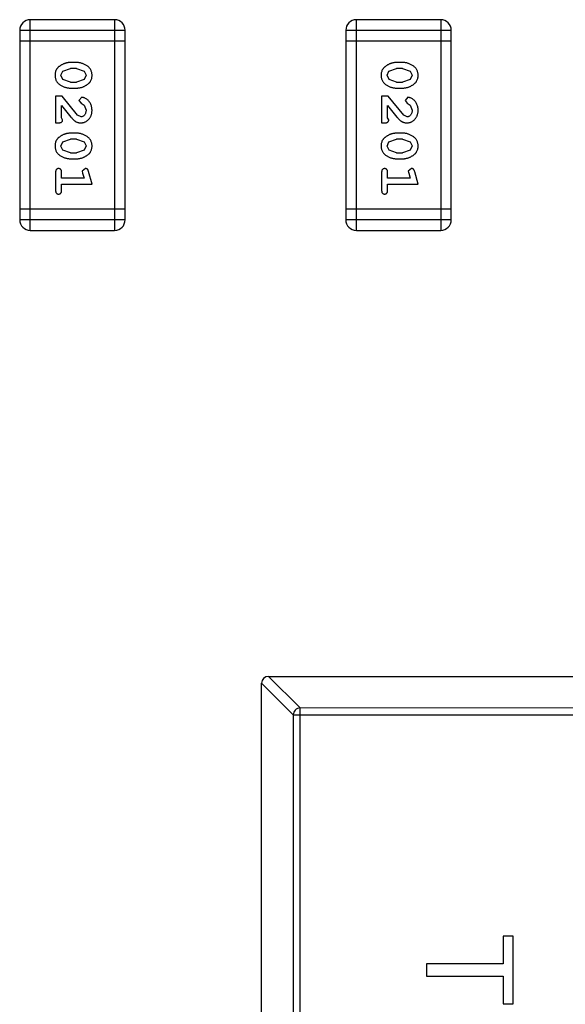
# Model space of a CAD drawing. Header units: inches. Extents: x -109 to 120, y -78 to 24.
# Tile 36 of 113: x 87.88 to 89.46, y -39.14 to -36.29. Entities that reach past the tile are written whole.
import ezdxf

# ---------------------------------------------------------------- set-up
doc = ezdxf.new("R2010")
doc.units = ezdxf.units.IN
doc.header["$LTSCALE"] = 1.21
doc.header["$MEASUREMENT"] = 0
doc.layers.add('X2_94A2_X0__-__X2_7F0E5149_X0_', color=7, linetype='CONTINUOUS')

msp = doc.modelspace()

# ---------------------------------------------------------------- linework, layer by layer
at = {"layer": 'X2_94A2_X0__-__X2_7F0E5149_X0_', "color": 6, "linetype": 'Continuous'}
for p, q in [((87.9139, -36.8978), (87.914, -36.2882)), ((88.1578, -36.2882), (87.914, -36.2882)), ((88.1578, -36.2882), (88.1578, -36.8978)), ((88.8566, -36.8979), (88.8567, -36.2883)), ((89.1005, -36.2883), (88.8567, -36.2883)), ((89.1005, -36.2883), (89.1005, -36.8979)), ((87.8835, -36.3187), (88.1883, -36.3187)), ((87.8835, -36.3187), (87.8835, -36.8673)), ((88.1883, -36.8674), (88.1883, -36.3187)), ((88.8262, -36.3187), (88.8261, -36.8674)), ((88.8262, -36.3187), (89.131, -36.3188)), ((89.1309, -36.8674), (89.131, -36.3188)), ((87.8835, -36.3492), (88.1883, -36.3492)), ((88.8262, -36.3492), (89.131, -36.3492)), ((88.0081, -36.4371), (88.0304, -36.4294)), ((88.0479, -36.4121), (88.0302, -36.4121)), ((88.0476, -36.4294), (88.0304, -36.4294)), ((88.0476, -36.4294), (88.0694, -36.4367)), ((88.0694, -36.4367), (88.0752, -36.449)), ((88.9508, -36.4371), (88.9731, -36.4295)), ((88.9906, -36.4122), (88.9728, -36.4122)), ((88.9903, -36.4295), (88.9731, -36.4295)), ((88.9903, -36.4295), (89.0121, -36.4367)), ((89.0121, -36.4367), (89.0179, -36.4491)), ((88.0028, -36.4492), (88.0081, -36.4371)), ((88.0086, -36.4615), (88.0028, -36.4492)), ((88.0304, -36.4687), (88.0086, -36.4615)), ((88.0699, -36.4612), (88.0476, -36.4687)), ((88.0752, -36.449), (88.0699, -36.4612)), ((88.9455, -36.4492), (88.9508, -36.4371)), ((88.9513, -36.4615), (88.9455, -36.4492)), ((88.9731, -36.4688), (88.9513, -36.4615)), ((89.0126, -36.4612), (88.9903, -36.4688)), ((89.0179, -36.4491), (89.0126, -36.4612)), ((88.0302, -36.486), (88.0479, -36.486)), ((88.0304, -36.4687), (88.0476, -36.4687)), ((88.9728, -36.4861), (88.9906, -36.4861)), ((88.9731, -36.4688), (88.9903, -36.4688)), ((88.006, -36.5096), (87.9871, -36.5096)), ((87.9871, -36.5096), (87.9871, -36.5867)), ((88.051, -36.5647), (88.006, -36.5096)), ((88.0632, -36.5128), (88.0548, -36.5216)), ((88.0548, -36.5216), (88.0613, -36.5301)), ((88.9487, -36.5097), (88.9298, -36.5097)), ((88.9298, -36.5097), (88.9298, -36.5868)), ((88.9937, -36.5647), (88.9487, -36.5097)), ((89.0059, -36.5128), (88.9974, -36.5217)), ((88.9974, -36.5217), (89.004, -36.5301)), ((88.0044, -36.5726), (88.0044, -36.5364)), ((88.0044, -36.5364), (88.0315, -36.57)), ((88.0613, -36.5301), (88.0698, -36.5351)), ((88.0698, -36.5351), (88.0752, -36.5499)), ((88.9471, -36.5726), (88.9471, -36.5364)), ((88.9471, -36.5364), (88.9741, -36.57)), ((89.004, -36.5301), (89.0125, -36.5351)), ((89.0125, -36.5351), (89.0179, -36.55)), ((88.0076, -36.5781), (88.0044, -36.5726)), ((88.0607, -36.5694), (88.051, -36.5647)), ((88.9502, -36.5781), (88.9471, -36.5726)), ((89.0034, -36.5695), (88.9937, -36.5647)), ((87.9871, -36.5867), (87.995, -36.5867)), ((88.9298, -36.5868), (88.9377, -36.5868)), ((88.0081, -36.6416), (88.0304, -36.6339)), ((88.0479, -36.6166), (88.0301, -36.6166)), ((88.0476, -36.6339), (88.0304, -36.6339)), ((88.0476, -36.6339), (88.0694, -36.6412)), ((88.9508, -36.6416), (88.9731, -36.634)), ((88.9906, -36.6167), (88.9728, -36.6167)), ((88.9903, -36.634), (88.9731, -36.634)), ((88.9903, -36.634), (89.0121, -36.6412)), ((88.0028, -36.6537), (88.0081, -36.6416)), ((88.0086, -36.666), (88.0028, -36.6537)), ((88.0694, -36.6412), (88.0752, -36.6535)), ((88.0752, -36.6535), (88.0699, -36.6657)), ((88.9455, -36.6538), (88.9508, -36.6416)), ((88.9513, -36.666), (88.9455, -36.6538)), ((89.0121, -36.6412), (89.0179, -36.6536)), ((89.0179, -36.6536), (89.0126, -36.6657)), ((88.0304, -36.6733), (88.0086, -36.666)), ((88.0301, -36.6906), (88.0479, -36.6906)), ((88.0304, -36.6733), (88.0476, -36.6733)), ((88.0699, -36.6657), (88.0476, -36.6733)), ((88.9731, -36.6733), (88.9513, -36.666)), ((88.9728, -36.6906), (88.9906, -36.6906)), ((88.9731, -36.6733), (88.9903, -36.6733)), ((89.0126, -36.6657), (88.9903, -36.6733)), ((88.0735, -36.7189), (88.0642, -36.7268)), ((89.0161, -36.7189), (89.0069, -36.7268)), ((87.9871, -36.7299), (87.9871, -36.7818)), ((88.0044, -36.7472), (88.0044, -36.7299)), ((88.0694, -36.7472), (88.0044, -36.7472)), ((88.0642, -36.7268), (88.0652, -36.7322)), ((88.0652, -36.7322), (88.0694, -36.7472)), ((88.0925, -36.7645), (88.0826, -36.7279)), ((88.9298, -36.7299), (88.9298, -36.7818)), ((88.9471, -36.7472), (88.9471, -36.7299)), ((89.0121, -36.7472), (88.9471, -36.7472)), ((89.0069, -36.7268), (89.0079, -36.7322)), ((89.0079, -36.7322), (89.0121, -36.7472)), ((89.0352, -36.7645), (89.0253, -36.728)), ((88.0044, -36.7645), (88.0925, -36.7645)), ((88.0044, -36.7818), (88.0044, -36.7645)), ((88.9471, -36.7645), (89.0352, -36.7645)), ((88.9471, -36.7818), (88.9471, -36.7645)), ((88.1883, -36.8369), (87.8835, -36.8369)), ((89.1309, -36.8369), (88.8261, -36.8369)), ((88.1883, -36.8674), (87.8835, -36.8673)), ((89.1309, -36.8674), (88.8261, -36.8674)), ((87.9139, -36.8978), (88.1578, -36.8978)), ((88.8566, -36.8979), (89.1005, -36.8979)), ((88.6024, -38.1883), (88.6939, -38.2797)), ((88.6027, -38.1883), (90.2627, -38.1884)), ((88.5826, -41.1683), (88.5827, -38.2083)), ((88.6742, -38.2994), (88.5827, -38.208)), ((88.6937, -41.0968), (88.6939, -38.2797)), ((90.1716, -38.2798), (88.6939, -38.2797)), ((88.6742, -38.2994), (88.674, -41.0771)), ((88.6742, -38.2994), (90.1913, -38.2995)), ((89.3099, -38.9399), (89.2811, -38.9399)), ((89.2811, -38.9399), (89.2811, -39.0201)), ((89.3099, -39.1354), (89.3099, -38.9399)), ((89.2811, -39.0201), (89.0599, -39.02)), ((89.0599, -39.02), (89.0599, -39.0553)), ((89.0599, -39.0553), (89.2811, -39.0553)), ((89.2811, -39.0553), (89.2811, -39.1354)), ((89.2811, -39.1354), (89.3099, -39.1354))]:
    msp.add_line(p, q, dxfattribs=at)
for centre, radius, start, end in [((87.914, -36.3187), 0.0305, 89.9964, 179.9964), ((88.1578, -36.3187), 0.0305, 359.9964, 89.9964), ((88.8567, -36.3187), 0.0305, 89.9964, 179.9964), ((89.1005, -36.3188), 0.0305, 359.9964, 89.9964), ((87.9139, -36.8673), 0.0305, 179.9964, 269.9964), ((88.1578, -36.8674), 0.0305, 269.9964, 359.9964), ((88.8566, -36.8674), 0.0305, 179.9964, 269.9964), ((89.1005, -36.8674), 0.0305, 269.9964, 359.9964), ((88.6027, -38.2083), 0.02, 89.9964, 179.9964)]:
    msp.add_arc(centre, radius, start, end, dxfattribs=at)
for points, knots in [([(88.0302, -36.4121), (88.0291, -36.4121), (88.027, -36.4122), (88.0238, -36.4125), (88.0207, -36.413), (88.0176, -36.4137), (88.0145, -36.4145), (88.0115, -36.4157), (88.0086, -36.4169), (88.0057, -36.4184), (88.0029, -36.42), (88.0004, -36.4216), (87.9981, -36.4232), (87.996, -36.4249), (87.9941, -36.4266), (87.9924, -36.4283), (87.991, -36.43), (87.9894, -36.4324), (87.9878, -36.4356), (87.9865, -36.4398), (87.9857, -36.4443), (87.9856, -36.4475), (87.9855, -36.4491)], [0, 0, 0, 0, 0.049886, 0.09882, 0.148132, 0.19689, 0.246038, 0.295176, 0.345305, 0.395692, 0.445312, 0.491875, 0.535813, 0.577009, 0.616081, 0.652689, 0.687585, 0.720206, 0.785062, 0.85223, 0.923759, 1, 1, 1, 1]), ([(88.0925, -36.4489), (88.0925, -36.4475), (88.0924, -36.4447), (88.0917, -36.4406), (88.0906, -36.4367), (88.089, -36.4332), (88.0869, -36.4299), (88.0844, -36.4268), (88.0814, -36.424), (88.0781, -36.4216), (88.0745, -36.4194), (88.0708, -36.4174), (88.0671, -36.4158), (88.0633, -36.4145), (88.0595, -36.4134), (88.0557, -36.4127), (88.0518, -36.4122), (88.0492, -36.4121), (88.0479, -36.4121)], [0, 0, 0, 0, 0.06692, 0.130834, 0.19258, 0.252759, 0.312631, 0.373411, 0.436359, 0.501894, 0.568244, 0.632472, 0.69556, 0.757163, 0.818592, 0.878885, 0.939235, 1, 1, 1, 1]), ([(88.9728, -36.4122), (88.9718, -36.4122), (88.9696, -36.4122), (88.9665, -36.4125), (88.9633, -36.413), (88.9602, -36.4137), (88.9572, -36.4146), (88.9542, -36.4157), (88.9512, -36.417), (88.9484, -36.4184), (88.9456, -36.42), (88.9431, -36.4216), (88.9408, -36.4233), (88.9387, -36.4249), (88.9368, -36.4266), (88.9351, -36.4283), (88.9337, -36.4301), (88.9321, -36.4324), (88.9305, -36.4356), (88.9292, -36.4398), (88.9284, -36.4444), (88.9283, -36.4476), (88.9282, -36.4492)], [0, 0, 0, 0, 0.049886, 0.09882, 0.148132, 0.19689, 0.246038, 0.295176, 0.345305, 0.395692, 0.445312, 0.491875, 0.535813, 0.577009, 0.616081, 0.652689, 0.687585, 0.720206, 0.785062, 0.85223, 0.923759, 1, 1, 1, 1]), ([(89.0352, -36.449), (89.0352, -36.4475), (89.0351, -36.4447), (89.0344, -36.4406), (89.0333, -36.4368), (89.0317, -36.4332), (89.0296, -36.4299), (89.0271, -36.4269), (89.0241, -36.4241), (89.0207, -36.4216), (89.0172, -36.4194), (89.0135, -36.4175), (89.0098, -36.4158), (89.006, -36.4145), (89.0022, -36.4134), (88.9984, -36.4127), (88.9945, -36.4122), (88.9919, -36.4122), (88.9906, -36.4122)], [0, 0, 0, 0, 0.06692, 0.130834, 0.19258, 0.252759, 0.312631, 0.373411, 0.436359, 0.501894, 0.568244, 0.632472, 0.69556, 0.757163, 0.818592, 0.878885, 0.939235, 1, 1, 1, 1]), ([(87.9855, -36.4491), (87.9856, -36.4506), (87.9857, -36.4534), (87.9864, -36.4575), (87.9875, -36.4613), (87.9891, -36.4649), (87.9911, -36.4682), (87.9936, -36.4713), (87.9966, -36.4741), (88, -36.4765), (88.0036, -36.4787), (88.0072, -36.4807), (88.0109, -36.4823), (88.0147, -36.4837), (88.0185, -36.4847), (88.0224, -36.4855), (88.0262, -36.486), (88.0289, -36.486), (88.0302, -36.486)], [0, 0, 0, 0, 0.067217, 0.131051, 0.19272, 0.252824, 0.312745, 0.373449, 0.436041, 0.501494, 0.567761, 0.632087, 0.695096, 0.757109, 0.817993, 0.878657, 0.939311, 1, 1, 1, 1]), ([(88.0479, -36.486), (88.049, -36.486), (88.0511, -36.486), (88.0543, -36.4857), (88.0574, -36.4852), (88.0605, -36.4845), (88.0636, -36.4836), (88.0666, -36.4825), (88.0696, -36.4812), (88.0725, -36.4797), (88.0752, -36.4781), (88.0777, -36.4764), (88.0801, -36.4748), (88.0822, -36.4731), (88.084, -36.4714), (88.0857, -36.4697), (88.0871, -36.468), (88.0887, -36.4656), (88.0903, -36.4624), (88.0916, -36.4582), (88.0924, -36.4537), (88.0925, -36.4505), (88.0925, -36.4489)], [0, 0, 0, 0, 0.049855, 0.099516, 0.148482, 0.19758, 0.246804, 0.296268, 0.346517, 0.397047, 0.446826, 0.49336, 0.537801, 0.579207, 0.617974, 0.654833, 0.689171, 0.722088, 0.786392, 0.853518, 0.924186, 1, 1, 1, 1]), ([(88.9282, -36.4492), (88.9283, -36.4506), (88.9283, -36.4535), (88.9291, -36.4575), (88.9302, -36.4614), (88.9318, -36.465), (88.9338, -36.4683), (88.9363, -36.4713), (88.9393, -36.4741), (88.9426, -36.4766), (88.9462, -36.4788), (88.9499, -36.4807), (88.9536, -36.4824), (88.9574, -36.4838), (88.9612, -36.4848), (88.965, -36.4856), (88.9689, -36.486), (88.9715, -36.4861), (88.9728, -36.4861)], [0, 0, 0, 0, 0.067217, 0.131051, 0.19272, 0.252824, 0.312745, 0.373449, 0.436041, 0.501494, 0.567761, 0.632087, 0.695096, 0.757109, 0.817993, 0.878657, 0.939311, 1, 1, 1, 1]), ([(88.9906, -36.4861), (88.9917, -36.4861), (88.9938, -36.486), (88.997, -36.4857), (89.0001, -36.4852), (89.0032, -36.4845), (89.0063, -36.4836), (89.0093, -36.4825), (89.0123, -36.4812), (89.0151, -36.4797), (89.0179, -36.4781), (89.0204, -36.4765), (89.0228, -36.4748), (89.0249, -36.4732), (89.0267, -36.4714), (89.0284, -36.4697), (89.0298, -36.468), (89.0313, -36.4656), (89.033, -36.4625), (89.0343, -36.4583), (89.0351, -36.4537), (89.0352, -36.4506), (89.0352, -36.449)], [0, 0, 0, 0, 0.049855, 0.099516, 0.148482, 0.19758, 0.246804, 0.296268, 0.346517, 0.397047, 0.446826, 0.49336, 0.537801, 0.579207, 0.617974, 0.654833, 0.689171, 0.722088, 0.786392, 0.853518, 0.924186, 1, 1, 1, 1]), ([(88.0925, -36.5501), (88.0925, -36.5484), (88.0923, -36.545), (88.0915, -36.5401), (88.09, -36.5353), (88.0881, -36.5308), (88.0856, -36.5267), (88.0828, -36.523), (88.0795, -36.5199), (88.0759, -36.5174), (88.0724, -36.5154), (88.0691, -36.5139), (88.066, -36.513), (88.0641, -36.5129), (88.0632, -36.5128)], [0, 0, 0, 0, 0.098286, 0.193983, 0.289056, 0.384352, 0.477435, 0.566197, 0.652355, 0.737986, 0.818188, 0.887401, 0.94802, 1, 1, 1, 1]), ([(89.0352, -36.5501), (89.0351, -36.5484), (89.035, -36.5451), (89.0342, -36.5401), (89.0327, -36.5354), (89.0308, -36.5309), (89.0283, -36.5267), (89.0254, -36.5231), (89.0222, -36.5199), (89.0186, -36.5174), (89.0151, -36.5155), (89.0117, -36.514), (89.0087, -36.5131), (89.0068, -36.5129), (89.0059, -36.5128)], [0, 0, 0, 0, 0.098286, 0.193983, 0.289056, 0.384352, 0.477435, 0.566197, 0.652355, 0.737986, 0.818188, 0.887401, 0.94802, 1, 1, 1, 1]), ([(88.0597, -36.5867), (88.0609, -36.5867), (88.0631, -36.5866), (88.0663, -36.5862), (88.0694, -36.5853), (88.0724, -36.5842), (88.0752, -36.5827), (88.0779, -36.581), (88.0805, -36.5789), (88.083, -36.5765), (88.0852, -36.5738), (88.0872, -36.571), (88.0888, -36.5679), (88.0902, -36.5647), (88.0912, -36.5613), (88.092, -36.5577), (88.0924, -36.5539), (88.0925, -36.5514), (88.0925, -36.5501)], [0, 0, 0, 0, 0.060981, 0.120256, 0.178148, 0.236115, 0.293993, 0.352864, 0.413358, 0.476056, 0.539296, 0.602396, 0.665116, 0.728325, 0.792919, 0.859317, 0.928302, 1, 1, 1, 1]), ([(88.0752, -36.5499), (88.0752, -36.5513), (88.0751, -36.554), (88.0742, -36.5578), (88.0729, -36.5612), (88.0709, -36.5641), (88.0687, -36.5664), (88.0662, -36.5682), (88.0635, -36.5692), (88.0616, -36.5694), (88.0607, -36.5694)], [0, 0, 0, 0, 0.156344, 0.299348, 0.4327, 0.561, 0.682299, 0.791883, 0.89611, 1, 1, 1, 1]), ([(89.0024, -36.5868), (89.0035, -36.5867), (89.0057, -36.5867), (89.009, -36.5862), (89.0121, -36.5854), (89.0151, -36.5843), (89.0179, -36.5828), (89.0206, -36.581), (89.0232, -36.5789), (89.0257, -36.5765), (89.0279, -36.5739), (89.0299, -36.571), (89.0315, -36.568), (89.0329, -36.5648), (89.0339, -36.5613), (89.0347, -36.5578), (89.0351, -36.554), (89.0352, -36.5514), (89.0352, -36.5501)], [0, 0, 0, 0, 0.060981, 0.120256, 0.178148, 0.236115, 0.293993, 0.352864, 0.413358, 0.476056, 0.539296, 0.602396, 0.665116, 0.728325, 0.792919, 0.859317, 0.928302, 1, 1, 1, 1]), ([(89.0179, -36.55), (89.0179, -36.5514), (89.0178, -36.5541), (89.0169, -36.5579), (89.0155, -36.5613), (89.0136, -36.5642), (89.0114, -36.5665), (89.0089, -36.5682), (89.0062, -36.5693), (89.0043, -36.5694), (89.0034, -36.5695)], [0, 0, 0, 0, 0.156344, 0.299348, 0.4327, 0.561, 0.682299, 0.791883, 0.89611, 1, 1, 1, 1]), ([(87.995, -36.5867), (87.996, -36.5867), (87.998, -36.5867), (88.0007, -36.5862), (88.003, -36.5856), (88.0047, -36.5845), (88.006, -36.5832), (88.0069, -36.5817), (88.0075, -36.5799), (88.0075, -36.5787), (88.0076, -36.5781)], [0, 0, 0, 0, 0.1844, 0.34094, 0.473574, 0.586824, 0.690029, 0.789175, 0.890445, 1, 1, 1, 1]), ([(88.0315, -36.57), (88.0322, -36.5708), (88.0337, -36.5725), (88.0359, -36.5749), (88.038, -36.577), (88.04, -36.5789), (88.0419, -36.5805), (88.0437, -36.5819), (88.0453, -36.583), (88.0474, -36.5841), (88.0499, -36.5852), (88.0531, -36.5861), (88.0564, -36.5866), (88.0586, -36.5867), (88.0597, -36.5867)], [0, 0, 0, 0, 0.103002, 0.197728, 0.285279, 0.365235, 0.437224, 0.502446, 0.560545, 0.611446, 0.707576, 0.80349, 0.900532, 1, 1, 1, 1]), ([(88.9377, -36.5868), (88.9387, -36.5868), (88.9407, -36.5867), (88.9434, -36.5863), (88.9457, -36.5856), (88.9474, -36.5845), (88.9487, -36.5832), (88.9496, -36.5817), (88.9502, -36.58), (88.9502, -36.5788), (88.9502, -36.5781)], [0, 0, 0, 0, 0.1844, 0.34094, 0.473574, 0.586824, 0.690029, 0.789175, 0.890445, 1, 1, 1, 1]), ([(88.9741, -36.57), (88.9749, -36.5709), (88.9764, -36.5726), (88.9786, -36.575), (88.9807, -36.5771), (88.9827, -36.5789), (88.9846, -36.5806), (88.9864, -36.5819), (88.988, -36.583), (88.99, -36.5841), (88.9926, -36.5852), (88.9958, -36.5861), (88.9991, -36.5867), (89.0013, -36.5867), (89.0024, -36.5868)], [0, 0, 0, 0, 0.103002, 0.197728, 0.285279, 0.365235, 0.437224, 0.502446, 0.560545, 0.611446, 0.707576, 0.80349, 0.900532, 1, 1, 1, 1]), ([(88.0301, -36.6166), (88.0291, -36.6166), (88.0269, -36.6167), (88.0238, -36.617), (88.0206, -36.6175), (88.0175, -36.6182), (88.0145, -36.619), (88.0115, -36.6202), (88.0085, -36.6214), (88.0057, -36.6229), (88.0029, -36.6245), (88.0004, -36.6261), (87.9981, -36.6278), (87.996, -36.6294), (87.9941, -36.6311), (87.9924, -36.6328), (87.991, -36.6345), (87.9894, -36.6369), (87.9878, -36.6401), (87.9865, -36.6443), (87.9857, -36.6488), (87.9856, -36.652), (87.9855, -36.6537)], [0, 0, 0, 0, 0.049886, 0.09882, 0.148132, 0.19689, 0.246038, 0.295176, 0.345305, 0.395692, 0.445312, 0.491875, 0.535813, 0.577009, 0.616081, 0.652689, 0.687585, 0.720206, 0.785062, 0.85223, 0.923759, 1, 1, 1, 1]), ([(88.0925, -36.6534), (88.0925, -36.652), (88.0924, -36.6492), (88.0917, -36.6451), (88.0906, -36.6413), (88.089, -36.6377), (88.0869, -36.6344), (88.0844, -36.6313), (88.0814, -36.6285), (88.078, -36.6261), (88.0745, -36.6239), (88.0708, -36.622), (88.0671, -36.6203), (88.0633, -36.619), (88.0595, -36.6179), (88.0557, -36.6172), (88.0518, -36.6167), (88.0492, -36.6166), (88.0479, -36.6166)], [0, 0, 0, 0, 0.06692, 0.130834, 0.19258, 0.252759, 0.312631, 0.373411, 0.436359, 0.501894, 0.568244, 0.632472, 0.69556, 0.757163, 0.818592, 0.878885, 0.939235, 1, 1, 1, 1]), ([(88.9728, -36.6167), (88.9718, -36.6167), (88.9696, -36.6167), (88.9665, -36.617), (88.9633, -36.6175), (88.9602, -36.6182), (88.9572, -36.6191), (88.9542, -36.6202), (88.9512, -36.6215), (88.9484, -36.623), (88.9456, -36.6245), (88.9431, -36.6261), (88.9408, -36.6278), (88.9387, -36.6294), (88.9368, -36.6311), (88.9351, -36.6328), (88.9337, -36.6346), (88.9321, -36.6369), (88.9305, -36.6401), (88.9292, -36.6443), (88.9284, -36.6489), (88.9283, -36.6521), (88.9282, -36.6537)], [0, 0, 0, 0, 0.049886, 0.09882, 0.148132, 0.19689, 0.246038, 0.295176, 0.345305, 0.395692, 0.445312, 0.491875, 0.535813, 0.577009, 0.616081, 0.652689, 0.687585, 0.720206, 0.785062, 0.85223, 0.923759, 1, 1, 1, 1]), ([(89.0352, -36.6535), (89.0352, -36.652), (89.0351, -36.6492), (89.0344, -36.6451), (89.0332, -36.6413), (89.0317, -36.6377), (89.0296, -36.6344), (89.0271, -36.6314), (89.0241, -36.6286), (89.0207, -36.6261), (89.0171, -36.6239), (89.0135, -36.622), (89.0098, -36.6203), (89.006, -36.619), (89.0022, -36.6179), (88.9984, -36.6172), (88.9945, -36.6168), (88.9919, -36.6167), (88.9906, -36.6167)], [0, 0, 0, 0, 0.06692, 0.130834, 0.19258, 0.252759, 0.312631, 0.373411, 0.436359, 0.501894, 0.568244, 0.632472, 0.69556, 0.757163, 0.818592, 0.878885, 0.939235, 1, 1, 1, 1]), ([(87.9855, -36.6537), (87.9856, -36.6551), (87.9856, -36.6579), (87.9864, -36.662), (87.9875, -36.6659), (87.9891, -36.6694), (87.9911, -36.6728), (87.9936, -36.6758), (87.9966, -36.6786), (87.9999, -36.6811), (88.0035, -36.6832), (88.0072, -36.6852), (88.0109, -36.6869), (88.0147, -36.6882), (88.0185, -36.6892), (88.0223, -36.69), (88.0262, -36.6905), (88.0288, -36.6905), (88.0301, -36.6906)], [0, 0, 0, 0, 0.067217, 0.131051, 0.19272, 0.252824, 0.312745, 0.373449, 0.436041, 0.501494, 0.567761, 0.632087, 0.695096, 0.757109, 0.817993, 0.878657, 0.939311, 1, 1, 1, 1]), ([(88.0479, -36.6906), (88.049, -36.6905), (88.0511, -36.6905), (88.0543, -36.6902), (88.0574, -36.6897), (88.0605, -36.689), (88.0636, -36.6881), (88.0666, -36.687), (88.0696, -36.6857), (88.0724, -36.6842), (88.0752, -36.6826), (88.0777, -36.681), (88.0801, -36.6793), (88.0822, -36.6776), (88.084, -36.6759), (88.0857, -36.6742), (88.0871, -36.6725), (88.0886, -36.6701), (88.0902, -36.6669), (88.0916, -36.6628), (88.0924, -36.6582), (88.0925, -36.6551), (88.0925, -36.6534)], [0, 0, 0, 0, 0.049855, 0.099516, 0.148482, 0.19758, 0.246804, 0.296268, 0.346517, 0.397047, 0.446826, 0.49336, 0.537801, 0.579207, 0.617974, 0.654833, 0.689171, 0.722088, 0.786392, 0.853518, 0.924186, 1, 1, 1, 1]), ([(88.9282, -36.6537), (88.9283, -36.6552), (88.9283, -36.658), (88.929, -36.6621), (88.9302, -36.6659), (88.9318, -36.6695), (88.9338, -36.6728), (88.9363, -36.6758), (88.9392, -36.6786), (88.9426, -36.6811), (88.9462, -36.6833), (88.9499, -36.6853), (88.9536, -36.6869), (88.9574, -36.6883), (88.9612, -36.6893), (88.965, -36.6901), (88.9689, -36.6905), (88.9715, -36.6906), (88.9728, -36.6906)], [0, 0, 0, 0, 0.067217, 0.131051, 0.19272, 0.252824, 0.312745, 0.373449, 0.436041, 0.501494, 0.567761, 0.632087, 0.695096, 0.757109, 0.817993, 0.878657, 0.939311, 1, 1, 1, 1]), ([(88.9906, -36.6906), (88.9917, -36.6906), (88.9938, -36.6905), (88.997, -36.6903), (89.0001, -36.6897), (89.0032, -36.689), (89.0063, -36.6881), (89.0093, -36.687), (89.0123, -36.6857), (89.0151, -36.6842), (89.0179, -36.6826), (89.0204, -36.681), (89.0227, -36.6793), (89.0248, -36.6777), (89.0267, -36.676), (89.0283, -36.6742), (89.0298, -36.6725), (89.0313, -36.6701), (89.0329, -36.667), (89.0342, -36.6628), (89.035, -36.6583), (89.0351, -36.6551), (89.0352, -36.6535)], [0, 0, 0, 0, 0.049855, 0.099516, 0.148482, 0.19758, 0.246804, 0.296268, 0.346517, 0.397047, 0.446826, 0.49336, 0.537801, 0.579207, 0.617974, 0.654833, 0.689171, 0.722088, 0.786392, 0.853518, 0.924186, 1, 1, 1, 1]), ([(87.9958, -36.7189), (87.9951, -36.7189), (87.994, -36.719), (87.9923, -36.7195), (87.9908, -36.7203), (87.9894, -36.7215), (87.9884, -36.723), (87.9876, -36.725), (87.9872, -36.7273), (87.9871, -36.729), (87.9871, -36.7299)], [0, 0, 0, 0, 0.115051, 0.223278, 0.329269, 0.437893, 0.554681, 0.682591, 0.83103, 1, 1, 1, 1]), ([(88.0044, -36.7299), (88.0044, -36.729), (88.0043, -36.7273), (88.0039, -36.725), (88.0031, -36.723), (88.0021, -36.7215), (88.0007, -36.7203), (87.9992, -36.7195), (87.9975, -36.719), (87.9964, -36.7189), (87.9958, -36.7189)], [0, 0, 0, 0, 0.169102, 0.317658, 0.446239, 0.563118, 0.671828, 0.776546, 0.884858, 1, 1, 1, 1]), ([(88.0826, -36.7279), (88.0824, -36.7271), (88.0819, -36.7255), (88.081, -36.7234), (88.0801, -36.7218), (88.0791, -36.7206), (88.0779, -36.7198), (88.0766, -36.7193), (88.0751, -36.7189), (88.074, -36.7189), (88.0735, -36.7189)], [0, 0, 0, 0, 0.187321, 0.344927, 0.475328, 0.579604, 0.674244, 0.773631, 0.882025, 1, 1, 1, 1]), ([(88.9384, -36.7189), (88.9378, -36.719), (88.9366, -36.719), (88.935, -36.7195), (88.9335, -36.7204), (88.9321, -36.7215), (88.931, -36.7231), (88.9303, -36.725), (88.9298, -36.7274), (88.9298, -36.729), (88.9298, -36.7299)], [0, 0, 0, 0, 0.115051, 0.223278, 0.329269, 0.437893, 0.554681, 0.682591, 0.83103, 1, 1, 1, 1]), ([(88.9471, -36.7299), (88.9471, -36.729), (88.947, -36.7274), (88.9466, -36.725), (88.9458, -36.7231), (88.9447, -36.7215), (88.9434, -36.7204), (88.9419, -36.7195), (88.9402, -36.719), (88.939, -36.719), (88.9384, -36.7189)], [0, 0, 0, 0, 0.169102, 0.317658, 0.446239, 0.563118, 0.671828, 0.776546, 0.884858, 1, 1, 1, 1]), ([(89.0253, -36.728), (89.0251, -36.7271), (89.0246, -36.7256), (89.0237, -36.7235), (89.0228, -36.7218), (89.0218, -36.7207), (89.0206, -36.7199), (89.0193, -36.7193), (89.0178, -36.719), (89.0167, -36.7189), (89.0161, -36.7189)], [0, 0, 0, 0, 0.187321, 0.344927, 0.475328, 0.579604, 0.674244, 0.773631, 0.882025, 1, 1, 1, 1]), ([(87.9871, -36.7818), (87.9871, -36.7827), (87.9872, -36.7844), (87.9876, -36.7867), (87.9883, -36.7887), (87.9894, -36.7902), (87.9908, -36.7914), (87.9923, -36.7922), (87.994, -36.7927), (87.9951, -36.7928), (87.9957, -36.7928)], [0, 0, 0, 0, 0.169012, 0.317488, 0.445429, 0.560977, 0.67065, 0.776666, 0.88492, 1, 1, 1, 1]), ([(87.9957, -36.7928), (87.9964, -36.7928), (87.9975, -36.7927), (87.9992, -36.7922), (88.0007, -36.7914), (88.002, -36.7902), (88.0031, -36.7887), (88.0039, -36.7867), (88.0043, -36.7844), (88.0044, -36.7827), (88.0044, -36.7818)], [0, 0, 0, 0, 0.11517, 0.223509, 0.328254, 0.438012, 0.553651, 0.682263, 0.830856, 1, 1, 1, 1]), ([(88.9298, -36.7818), (88.9298, -36.7827), (88.9298, -36.7844), (88.9303, -36.7867), (88.931, -36.7887), (88.9321, -36.7902), (88.9334, -36.7914), (88.935, -36.7923), (88.9366, -36.7928), (88.9378, -36.7928), (88.9384, -36.7929)], [0, 0, 0, 0, 0.169012, 0.317488, 0.445429, 0.560977, 0.67065, 0.776666, 0.88492, 1, 1, 1, 1]), ([(88.9384, -36.7929), (88.939, -36.7928), (88.9402, -36.7928), (88.9419, -36.7923), (88.9434, -36.7914), (88.9447, -36.7903), (88.9458, -36.7887), (88.9466, -36.7868), (88.947, -36.7844), (88.9471, -36.7827), (88.9471, -36.7818)], [0, 0, 0, 0, 0.11517, 0.223509, 0.328254, 0.438012, 0.553651, 0.682263, 0.830856, 1, 1, 1, 1]), ([(88.6939, -38.2797), (88.6913, -38.2798), (88.6862, -38.2809), (88.6798, -38.2853), (88.6754, -38.2918), (88.6742, -38.2969), (88.6742, -38.2994)], [0, 0, 0, 0, 0.249032, 0.5, 0.750968, 1, 1, 1, 1])]:
    msp.add_open_spline(points, degree=3, knots=knots, dxfattribs=at)

doc.saveas('drawing.dxf')
